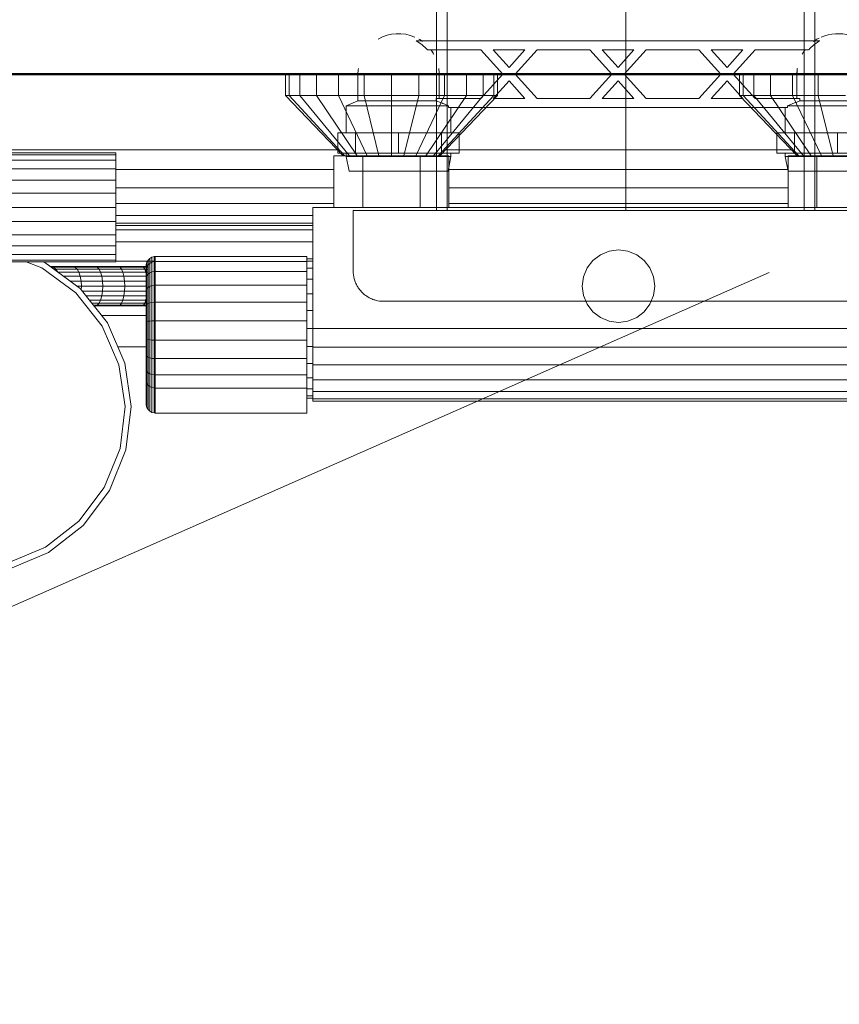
# Model space of a CAD drawing. Header units: millimetres. Extents: x 19410 to 41495, y 2709 to 43021.
# Tile 27 of 61: x 23812 to 24083, y 41869 to 42194. Entities that reach past the tile are written whole.
import ezdxf

# ---------------------------------------------------------------- set-up
doc = ezdxf.new("R2010")
doc.units = ezdxf.units.MM
doc.linetypes.add('ADSK_Скрыто', pattern=[300, 150, -150])
for name, color, linetype, lineweight in [('A-DETL-____-HDLN', 90, 'ADSK_Скрыто', 9), ('A-WALL-____-MCUT', 113, 'Continuous', 50), ('A-WALL-____-OTLN', 113, 'Continuous', 20), ('M-EQPM-___-IDEN', 50, 'Continuous', 20), ('M-EQPM-____-OTLN', 50, 'Continuous', 20), ('M-HVAC-DUCT-OTLN', 70, 'Continuous', 20)]:
    doc.layers.add(name, color=color, linetype=linetype, lineweight=lineweight)

# ---------------------------------------------------------------- blocks, each defined once
blk = doc.blocks.new('Прямая форма - 83 new-609448-В_Этаж 02_Вентиляция')
at = {"layer": 'M-EQPM-____-OTLN', "color": 253}
for p, q in [((-110, 500), (-110, 493)), ((-108.81, 500), (-108.81, 493)), ((-105.31, 500), (-105.31, 493)), ((-99.75, 500), (-99.75, 493)), ((-92.5, 500), (-92.5, 493)), ((-84.06, 500), (-84.06, 493)), ((-75, 500), (-75, 493)), ((-65.94, 500), (-65.94, 493)), ((-57.5, 500), (-57.5, 493)), ((-50.25, 500), (-50.25, 493)), ((-44.69, 500), (-44.69, 493)), ((-41.19, 500), (-41.19, 493)), ((-40, 493), (-40, 500)), ((40, 500), (40, 493)), ((41.19, 493), (41.19, 500)), ((44.69, 493), (44.69, 500)), ((50.25, 493), (50.25, 500)), ((57.5, 493), (57.5, 500)), ((65.94, 493), (65.94, 500)), ((-108.81, 493), (-110, 493)), ((-110, 493), (-91, 473)), ((-105.31, 493), (-108.81, 493)), ((-108.81, 493), (-90.45, 473)), ((-99.75, 493), (-105.31, 493)), ((-105.31, 493), (-88.86, 473)), ((-92.5, 493), (-99.75, 493)), ((-99.75, 493), (-86.31, 473)), ((-84.06, 493), (-92.5, 493)), ((-92.5, 493), (-83, 473)), ((-75, 493), (-84.06, 493)), ((-84.06, 493), (-79.14, 473)), ((-65.94, 493), (-75, 493)), ((-75, 493), (-75, 473)), ((-65.94, 493), (-70.86, 473)), ((-57.5, 493), (-67, 473)), ((-57.5, 493), (-65.94, 493)), ((-50.25, 493), (-63.69, 473)), ((-44.69, 493), (-61.14, 473)), ((-41.19, 493), (-59.55, 473)), ((-59, 473), (-40, 493)), ((-50.25, 493), (-57.5, 493)), ((-44.69, 493), (-50.25, 493)), ((-41.19, 493), (-44.69, 493)), ((-40, 493), (-41.19, 493)), ((41.19, 493), (40, 493)), ((40, 493), (59, 473)), ((59.55, 473), (41.19, 493)), ((44.69, 493), (41.19, 493)), ((61.14, 473), (44.69, 493)), ((50.25, 493), (44.69, 493)), ((63.69, 473), (50.25, 493)), ((57.5, 493), (50.25, 493)), ((65.94, 493), (57.5, 493)), ((57.5, 493), (67, 473)), ((75, 493), (65.94, 493)), ((65.94, 493), (70.86, 473)), ((-205, 475), (-92.9, 475)), ((-57.1, 475), (57.1, 475)), ((-205, 474), (-166, 474)), ((-205, 473.39), (-166, 473.39)), ((-166, 471.59), (-205, 471.59)), ((-166, 474), (-166, 473.39)), ((-166, 473.39), (-166, 471.59)), ((-166, 471.59), (-166, 468.73)), ((-94, 473), (-84.5, 473)), ((-94, 456), (-94, 473)), ((-84.5, 473), (-65.5, 473)), ((-84.5, 473), (-84.5, 456)), ((-56, 473), (-65.5, 473)), ((-65.5, 473), (-65.5, 456)), ((-56, 456), (-56, 473)), ((56, 473), (56, 456)), ((65.5, 473), (56, 473)), ((65.5, 456), (65.5, 473)), ((84.5, 473), (65.5, 473)), ((-205, 468.73), (-166, 468.73)), ((-166, 468.73), (-166, 465)), ((-166, 468.53), (-94, 468.53)), ((-56, 468.53), (56, 468.53)), ((-205, 465), (-166, 465)), ((-166, 465), (-166, 460.66)), ((-166, 462.5), (-94, 462.5)), ((-56, 462.5), (56, 462.5)), ((-205, 460.66), (-166, 460.66)), ((-166, 460.66), (-166, 456)), ((-205, 456), (-166, 456)), ((-166, 457.32), (-94, 457.32)), ((-166, 456), (-166, 451.34)), ((101, 456), (-101, 456)), ((-101, 456), (-101, 416)), ((-56, 457.32), (56, 457.32)), ((-166, 453.35), (-101, 453.35)), ((-166, 451.34), (-206.13, 451.34)), ((-166, 451.34), (-166, 447)), ((-101, 450.85), (-166, 450.85)), ((-101, 450), (-166, 450)), ((-166, 447), (-209.81, 447)), ((-166, 448.64), (-101, 448.64)), ((-166, 443.27), (-166, 447)), ((-166, 443.27), (-239.91, 443.27)), ((-166, 444.64), (-101, 444.64)), ((-166, 440.41), (-166, 443.27)), ((-166, 440.41), (-239.87, 440.41)), ((-166, 438.61), (-166, 440.41)), ((-155.38, 438.61), (-154.83, 439.17)), ((-155.38, 438.61), (-154.83, 439.17)), ((-154.83, 439.17), (-154.15, 439.56)), ((-154.83, 439.17), (-154.15, 439.56)), ((-154.83, 437.53), (-154.83, 439.17)), ((-154.83, 439.17), (-154.83, 437.53)), ((-154.15, 439.56), (-153.39, 439.76)), ((-154.15, 439.56), (-153.39, 439.76)), ((-154.15, 437.9), (-154.15, 439.56)), ((-154.15, 439.56), (-154.15, 437.9)), ((-153.39, 439.76), (-153, 439.79)), ((-153.39, 439.76), (-153, 439.79)), ((-153.39, 438.09), (-153.39, 439.76)), ((-153.39, 439.76), (-153.39, 438.09)), ((-153, 439.79), (-103, 439.79)), ((-153, 439.79), (-153, 438.11)), ((-103, 439.79), (-103, 438.11)), ((-8.49, 438.49), (-6, 440.39)), ((-6, 440.39), (-3.11, 441.59)), ((-3.11, 441.59), (0, 442)), ((0, 442), (3.11, 441.59)), ((3.11, 441.59), (6, 440.39)), ((6, 440.39), (8.49, 438.49)), ((-166, 438.61), (-239.85, 438.61)), ((-166, 438), (-239.84, 438)), ((-190.47, 436.01), (-195.61, 438)), ((-179.24, 427.74), (-190.47, 436.01)), ((-190.13, 438), (-189.51, 437.76)), ((-189.51, 437.76), (-177.85, 429.18)), ((-180.29, 436.5), (-187.5, 436.5)), ((-187.5, 436.5), (-186.66, 436.28)), ((-187.5, 436.28), (-186.66, 436.28)), ((-186.66, 436.28), (-179.54, 436.28)), ((-186.66, 436.28), (-185.87, 435.63)), ((-172.84, 436.5), (-180.29, 436.5)), ((-180.29, 436.5), (-179.54, 436.28)), ((-179.54, 436.28), (-172.19, 436.28)), ((-179.54, 436.28), (-178.85, 435.63)), ((-165.18, 436.5), (-172.84, 436.5)), ((-172.84, 436.5), (-172.19, 436.28)), ((-172.19, 436.28), (-164.64, 436.28)), ((-172.19, 436.28), (-171.59, 435.63)), ((-166, 438), (-166, 438.61)), ((-153, 438.28), (-166, 438.28)), ((-157.35, 436.5), (-165.18, 436.5)), ((-165.18, 436.5), (-164.64, 436.28)), ((-164.64, 436.28), (-156.92, 436.28)), ((-164.64, 436.28), (-164.13, 435.63)), ((-155.38, 436.5), (-157.35, 436.5)), ((-157.35, 436.5), (-156.92, 436.28)), ((-156.92, 436.28), (-155.38, 436.28)), ((-156.92, 436.28), (-156.51, 435.63)), ((-156, 436.79), (-155.97, 437.18)), ((-156, 436.79), (-155.97, 437.18)), ((-156, 435.32), (-156, 436.79)), ((-156, 436.79), (-156, 435.32)), ((-155.97, 437.18), (-155.77, 437.94)), ((-155.97, 437.18), (-155.77, 437.94)), ((-155.97, 435.68), (-155.97, 437.18)), ((-155.97, 437.18), (-155.97, 435.68)), ((-155.97, 435.68), (-155.77, 436.39)), ((-155.97, 435.68), (-155.77, 436.39)), ((-155.77, 437.94), (-155.38, 438.61)), ((-155.77, 437.94), (-155.38, 438.61)), ((-155.77, 436.39), (-155.77, 437.94)), ((-155.77, 437.94), (-155.77, 436.39)), ((-155.77, 436.39), (-155.38, 437.02)), ((-155.77, 436.39), (-155.38, 437.02)), ((-155.77, 433.4), (-155.77, 436.39)), ((-155.77, 436.39), (-155.77, 433.4)), ((-155.38, 437.02), (-155.38, 438.61)), ((-155.38, 438.61), (-155.38, 437.02)), ((-155.38, 437.02), (-154.83, 437.53)), ((-155.38, 437.02), (-155.38, 433.94)), ((-154.83, 437.53), (-154.15, 437.9)), ((-154.83, 437.53), (-154.83, 434.38)), ((-154.15, 437.9), (-153.39, 438.09)), ((-154.15, 437.9), (-154.15, 434.69)), ((-153.39, 438.09), (-153, 438.11)), ((-153.39, 438.09), (-153, 438.11)), ((-153.39, 438.09), (-153.39, 434.85)), ((-153, 438.11), (-103, 438.11)), ((-153, 438.11), (-153, 434.87)), ((-103, 439), (-101, 439)), ((-103, 438.22), (-101, 438.22)), ((-103, 438.11), (-103, 434.87)), ((-103, 435.92), (-101, 435.92)), ((-11.59, 433.11), (-10.39, 436)), ((-10.39, 436), (-8.49, 438.49)), ((8.49, 438.49), (10.39, 436)), ((10.39, 436), (11.59, 433.11)), ((-186.62, 435.63), (-185.87, 435.63)), ((-185.87, 435.63), (-178.85, 435.63)), ((-185.87, 435.63), (-185.2, 434.6)), ((-185.2, 434.6), (-178.25, 434.6)), ((-183.38, 433.25), (-177.8, 433.25)), ((-178.85, 435.63), (-171.59, 435.63)), ((-178.85, 435.63), (-178.25, 434.6)), ((-178.25, 434.6), (-171.08, 434.6)), ((-178.25, 434.6), (-177.8, 433.25)), ((-177.8, 433.25), (-170.68, 433.25)), ((-177.8, 433.25), (-177.51, 431.68)), ((-171.59, 435.63), (-164.13, 435.63)), ((-171.59, 435.63), (-171.08, 434.6)), ((-171.08, 434.6), (-163.7, 434.6)), ((-171.08, 434.6), (-170.68, 433.25)), ((-170.68, 433.25), (-163.37, 433.25)), ((-170.68, 433.25), (-170.43, 431.68)), ((-164.13, 435.63), (-156.51, 435.63)), ((-164.13, 435.63), (-163.7, 434.6)), ((-163.7, 434.6), (-156.16, 434.6)), ((-163.7, 434.6), (-163.37, 433.25)), ((-163.37, 433.25), (-155.89, 433.25)), ((-163.37, 433.25), (-163.16, 431.68)), ((-156.51, 435.63), (-155.38, 435.63)), ((-156.51, 435.63), (-156.16, 434.6)), ((-156.16, 434.6), (-155.38, 434.6)), ((-156.16, 434.6), (-155.89, 433.25)), ((-156, 435.32), (-155.97, 435.68)), ((-156, 435.32), (-155.97, 435.68)), ((-156, 432.49), (-156, 435.32)), ((-156, 435.32), (-156, 432.49)), ((-156, 432.49), (-155.97, 432.8)), ((-156, 432.49), (-155.97, 432.8)), ((-155.97, 432.8), (-155.97, 435.68)), ((-155.97, 435.68), (-155.97, 432.8)), ((-155.97, 432.8), (-155.77, 433.4)), ((-155.97, 432.8), (-155.77, 433.4)), ((-155.97, 428.73), (-155.97, 432.8)), ((-155.97, 432.8), (-155.97, 428.73)), ((-155.89, 433.25), (-155.77, 432.1)), ((-155.77, 433.4), (-155.38, 433.94)), ((-155.77, 433.4), (-155.77, 429.19)), ((-155.38, 433.94), (-154.83, 434.38)), ((-155.38, 433.94), (-155.38, 429.6)), ((-154.83, 434.38), (-154.15, 434.69)), ((-154.83, 434.38), (-154.83, 429.93)), ((-154.15, 434.69), (-153.39, 434.85)), ((-154.15, 434.69), (-154.15, 430.17)), ((-153.39, 434.85), (-153, 434.87)), ((-153.39, 434.85), (-153.39, 430.29)), ((-153, 434.87), (-103, 434.87)), ((-153, 434.87), (-153, 430.3)), ((-103, 434.87), (-103, 430.3)), ((-12, 430), (-11.59, 433.11)), ((11.59, 433.11), (12, 430)), ((-181.25, 431.68), (-177.51, 431.68)), ((-178.97, 430), (-177.41, 430)), ((-177.51, 431.68), (-170.43, 431.68)), ((-177.51, 431.68), (-177.41, 430)), ((-177.41, 430), (-177.48, 428.72)), ((-177.41, 430), (-170.35, 430)), ((-170.43, 431.68), (-163.16, 431.68)), ((-170.43, 431.68), (-170.35, 430)), ((-170.35, 430), (-170.43, 428.32)), ((-170.35, 430), (-163.09, 430)), ((-163.16, 431.68), (-155.77, 431.68)), ((-163.16, 431.68), (-163.09, 430)), ((-163.09, 430), (-163.16, 428.32)), ((-163.09, 430), (-155.77, 430)), ((-156, 428.5), (-156, 432.49)), ((-156, 432.49), (-156, 428.5)), ((-155.77, 429.19), (-155.38, 429.6)), ((-155.38, 429.6), (-154.83, 429.93)), ((-155.38, 429.6), (-155.38, 424.29)), ((-154.83, 429.93), (-154.15, 430.17)), ((-154.83, 429.93), (-154.83, 424.5)), ((-154.15, 430.17), (-153.39, 430.29)), ((-154.15, 430.17), (-154.15, 424.64)), ((-153.39, 430.29), (-153, 430.3)), ((-153.39, 430.29), (-153.39, 424.71)), ((-153, 430.3), (-103, 430.3)), ((-153, 430.3), (-153, 424.72)), ((-103, 432.26), (-101, 432.26)), ((-103, 430.3), (-103, 424.72)), ((-11.59, 426.89), (-12, 430)), ((12, 430), (11.59, 426.89)), ((-170.55, 416.83), (-179.24, 427.74)), ((-177.85, 429.18), (-168.84, 417.86)), ((-177.17, 428.32), (-170.43, 428.32)), ((-175.92, 426.75), (-170.68, 426.75)), ((-170.68, 426.75), (-171.08, 425.4)), ((-170.43, 428.32), (-170.68, 426.75)), ((-170.68, 426.75), (-163.37, 426.75)), ((-170.43, 428.32), (-163.16, 428.32)), ((-163.37, 426.75), (-163.7, 425.4)), ((-163.16, 428.32), (-163.37, 426.75)), ((-163.37, 426.75), (-155.89, 426.75)), ((-163.16, 428.32), (-155.77, 428.32)), ((-155.89, 426.75), (-156.16, 425.4)), ((-156, 428.5), (-155.97, 428.73)), ((-156, 428.5), (-155.97, 428.73)), ((-156, 423.62), (-156, 428.5)), ((-156, 428.5), (-156, 423.62)), ((-155.97, 428.73), (-155.77, 429.19)), ((-155.97, 428.73), (-155.77, 429.19)), ((-155.97, 423.77), (-155.97, 428.73)), ((-155.97, 428.73), (-155.97, 423.77)), ((-155.77, 427.9), (-155.89, 426.75)), ((-155.77, 429.19), (-155.77, 424.04)), ((-103, 427.5), (-101, 427.5)), ((-10.39, 424), (-11.59, 426.89)), ((11.59, 426.89), (10.39, 424)), ((-174.85, 425.4), (-171.08, 425.4)), ((-174.02, 424.37), (-171.59, 424.37)), ((-173.51, 423.72), (-172.19, 423.72)), ((-172.19, 423.72), (-172.84, 423.5)), ((-172.84, 423.5), (-165.18, 423.5)), ((-171.59, 424.37), (-172.19, 423.72)), ((-172.19, 423.72), (-164.64, 423.72)), ((-171.08, 425.4), (-171.59, 424.37)), ((-171.59, 424.37), (-164.13, 424.37)), ((-171.08, 425.4), (-163.7, 425.4)), ((-164.64, 423.72), (-165.18, 423.5)), ((-165.18, 423.5), (-157.35, 423.5)), ((-164.13, 424.37), (-164.64, 423.72)), ((-164.64, 423.72), (-156.92, 423.72)), ((-163.7, 425.4), (-164.13, 424.37)), ((-164.13, 424.37), (-156.51, 424.37)), ((-163.7, 425.4), (-156.16, 425.4)), ((-156.92, 423.72), (-157.35, 423.5)), ((-157.35, 423.5), (-155.77, 423.5)), ((-156.51, 424.37), (-156.92, 423.72)), ((-156.92, 423.72), (-155.77, 423.72)), ((-156.16, 425.4), (-156.51, 424.37)), ((-156.51, 424.37), (-155.77, 424.37)), ((-156, 423.62), (-155.97, 423.77)), ((-156, 423.62), (-155.97, 423.77)), ((-156, 418.21), (-156, 423.62)), ((-156, 423.62), (-156, 418.21)), ((-155.97, 423.77), (-155.77, 424.04)), ((-155.97, 423.77), (-155.77, 424.04)), ((-155.97, 418.25), (-155.97, 423.77)), ((-155.97, 423.77), (-155.97, 418.25)), ((-155.77, 424.04), (-155.38, 424.29)), ((-155.77, 424.04), (-155.77, 418.33)), ((-155.38, 424.29), (-154.83, 424.5)), ((-155.38, 424.29), (-155.38, 418.41)), ((-154.83, 424.5), (-154.15, 424.64)), ((-154.83, 424.5), (-154.83, 418.46)), ((-154.15, 424.64), (-153.39, 424.71)), ((-154.15, 424.64), (-154.15, 418.51)), ((-153.39, 424.71), (-153, 424.72)), ((-153.39, 424.71), (-153.39, 418.53)), ((-153, 424.72), (-103, 424.72)), ((-153, 424.72), (-153, 418.53)), ((-103, 424.72), (-103, 418.53)), ((-8.49, 421.51), (-10.39, 424)), ((10.39, 424), (8.49, 421.51)), ((-155.77, 420.35), (-170.83, 420.35)), ((-103, 421.95), (-101, 421.95)), ((-6, 419.61), (-8.49, 421.51)), ((-3.11, 418.41), (-6, 419.61)), ((6, 419.61), (3.11, 418.41)), ((8.49, 421.51), (6, 419.61)), ((-165.01, 404.03), (-170.55, 416.83)), ((-168.84, 417.86), (-163.09, 404.58)), ((-156, 418.21), (-155.97, 418.25)), ((-156, 418.21), (-155.97, 418.25)), ((-156, 412.64), (-156, 418.21)), ((-156, 418.21), (-156, 412.64)), ((-155.97, 418.25), (-155.77, 418.33)), ((-155.97, 418.25), (-155.77, 418.33)), ((-155.97, 412.58), (-155.97, 418.25)), ((-155.97, 418.25), (-155.97, 412.58)), ((-155.77, 418.33), (-155.38, 418.41)), ((-155.77, 418.33), (-155.77, 412.46)), ((-155.38, 418.41), (-154.83, 418.46)), ((-155.38, 418.41), (-155.38, 412.35)), ((-154.83, 418.46), (-154.15, 418.51)), ((-154.83, 418.46), (-154.83, 412.26)), ((-154.15, 418.51), (-153.39, 418.53)), ((-154.15, 418.51), (-154.15, 412.2)), ((-153.39, 418.53), (-153, 418.53)), ((-153.39, 418.53), (-153.39, 412.16)), ((-153, 418.53), (-103, 418.53)), ((-153, 418.53), (-153, 412.16)), ((-103, 418.53), (-103, 412.16)), ((0, 418), (-3.11, 418.41)), ((3.11, 418.41), (0, 418)), ((-103, 416), (-101, 416)), ((-101, 416), (101, 416)), ((-101, 409.79), (-101, 416)), ((-155.77, 410), (-165.44, 410)), ((-155.77, 410), (-165.44, 410)), ((-155.97, 412.58), (-156, 412.64)), ((-156, 412.64), (-156, 407.31)), ((-156, 407.31), (-156, 412.64)), ((-156, 412.64), (-155.97, 412.58)), ((-155.77, 412.46), (-155.97, 412.58)), ((-155.97, 412.58), (-155.97, 407.15)), ((-155.97, 407.15), (-155.97, 412.58)), ((-155.97, 412.58), (-155.77, 412.46)), ((-155.38, 412.35), (-155.77, 412.46)), ((-155.77, 412.46), (-155.77, 406.83)), ((-154.83, 412.26), (-155.38, 412.35)), ((-155.38, 412.35), (-155.38, 406.55)), ((-154.15, 412.2), (-154.83, 412.26)), ((-154.83, 412.26), (-154.83, 406.32)), ((-153.39, 412.16), (-154.15, 412.2)), ((-154.15, 412.2), (-154.15, 406.15)), ((-153, 412.16), (-153.39, 412.16)), ((-153.39, 412.16), (-153.39, 406.07)), ((-103, 412.16), (-153, 412.16)), ((-153, 412.16), (-153, 406.06)), ((-103, 412.16), (-103, 406.06)), ((-103, 410.05), (-101, 410.05)), ((-101, 404), (-101, 409.79)), ((-101, 409.79), (101, 409.79)), ((-156, 407.31), (-155.97, 407.15)), ((-156, 407.31), (-156, 402.59)), ((-156, 402.59), (-156, 407.31)), ((-156, 407.31), (-155.97, 407.15)), ((-155.97, 407.15), (-155.77, 406.83)), ((-155.97, 407.15), (-155.97, 402.34)), ((-155.97, 402.34), (-155.97, 407.15)), ((-155.97, 407.15), (-155.77, 406.83)), ((-155.77, 406.83), (-155.38, 406.55)), ((-155.77, 406.83), (-155.77, 401.85)), ((-155.38, 406.55), (-154.83, 406.32)), ((-155.38, 406.55), (-155.38, 401.41)), ((-163, 390.23), (-165.01, 404.03)), ((-163.09, 404.58), (-161, 390.25)), ((-154.83, 406.32), (-154.15, 406.15)), ((-154.83, 406.32), (-154.83, 401.06)), ((-154.15, 406.15), (-153.39, 406.07)), ((-154.15, 406.15), (-154.15, 400.8)), ((-153.39, 406.07), (-153, 406.06)), ((-153.39, 406.07), (-153.39, 400.67)), ((-153, 406.06), (-103, 406.06)), ((-153, 406.06), (-153, 400.66)), ((-103, 406.06), (-103, 400.66)), ((-103, 404.5), (-101, 404.5)), ((-101, 399.03), (-101, 404)), ((101, 404), (-101, 404)), ((-156, 402.59), (-155.97, 402.34)), ((-156, 402.59), (-156, 398.68)), ((-156, 398.68), (-156, 402.59)), ((-156, 402.59), (-155.97, 402.34)), ((-155.97, 402.34), (-155.77, 401.85)), ((-155.97, 402.34), (-155.97, 398.38)), ((-155.97, 398.47), (-155.97, 402.34)), ((-155.97, 402.34), (-155.77, 401.85)), ((-155.77, 401.85), (-155.38, 401.41)), ((-155.77, 401.85), (-155.77, 397.79)), ((-155.38, 401.41), (-154.83, 401.06)), ((-155.38, 401.41), (-155.38, 397.26)), ((-154.83, 401.06), (-154.15, 400.8)), ((-154.83, 401.06), (-154.83, 396.82)), ((-154.15, 400.8), (-153.39, 400.67)), ((-154.15, 400.8), (-154.15, 396.52)), ((-153.39, 400.67), (-153, 400.66)), ((-153.39, 400.67), (-153.39, 396.36)), ((-153, 400.66), (-103, 400.66)), ((-153, 400.66), (-153, 396.34)), ((-103, 400.66), (-103, 396.34)), ((-156, 398.68), (-155.98, 398.47)), ((-156, 398.68), (-156, 398.47)), ((-156, 398.47), (-156, 398.68)), ((-156, 398.68), (-155.98, 398.47)), ((-155.97, 398.38), (-155.77, 397.79)), ((-155.97, 398.38), (-155.97, 390.69)), ((-155.77, 397.79), (-155.38, 397.26)), ((-155.77, 397.79), (-155.77, 389.93)), ((-155.38, 397.26), (-154.83, 396.82)), ((-155.38, 397.26), (-155.38, 389.25)), ((-154.83, 396.82), (-154.15, 396.52)), ((-154.83, 396.82), (-154.83, 388.7)), ((-103, 399.74), (-101, 399.74)), ((-101, 395.22), (-101, 399.03)), ((101, 399.03), (-101, 399.03)), ((-154.15, 396.52), (-153.39, 396.36)), ((-154.15, 396.52), (-154.15, 388.31)), ((-153.39, 396.36), (-153, 396.34)), ((-153.39, 396.36), (-153.39, 388.11)), ((-153, 396.34), (-103, 396.34)), ((-153, 396.34), (-153, 388.08)), ((-103, 396.34), (-103, 388.08)), ((-103, 396.08), (-101, 396.08)), ((-103, 393.78), (-101, 393.78)), ((-101, 392.82), (-101, 395.22)), ((101, 395.22), (-101, 395.22)), ((-161, 390.25), (-162.73, 375.88)), ((-155.97, 390.69), (-155.77, 389.93)), ((-103, 393), (-101, 393)), ((-101, 392), (-101, 392.82)), ((101, 392.82), (-101, 392.82)), ((101, 392), (-101, 392)), ((-164.66, 376.38), (-163, 390.23)), ((-155.77, 389.93), (-155.38, 389.25)), ((-155.38, 389.25), (-154.83, 388.7)), ((-154.83, 388.7), (-154.15, 388.31)), ((-154.15, 388.31), (-153.39, 388.11)), ((-153.39, 388.11), (-153, 388.08)), ((-153, 388.08), (-103, 388.08)), ((-169.88, 363.45), (-164.66, 376.38)), ((-162.73, 375.88), (-168.14, 362.46)), ((-178.29, 352.32), (-169.88, 363.45)), ((-168.14, 362.46), (-176.86, 350.91)), ((-189.31, 343.77), (-178.29, 352.32)), ((-176.86, 350.91), (-188.3, 342.04)), ((-201.65, 338.61), (-189.31, 343.77)), ((-188.3, 342.04), (-201.65, 336.46))]:
    blk.add_line(p, q, dxfattribs=at)
blk = doc.blocks.new('Прямая форма - FU - 054-609449-В_Этаж 02_Вентиляция')
blk.add_blockref('Прямая форма - 83 new-609448-В_Этаж 02_Вентиляция', (0, 0))
blk = doc.blocks.new('Прямая форма - 83 new-609522-В_Этаж 02_Вентиляция')
at = {"layer": 'A-WALL-____-MCUT', "color": 53}
blk.add_line((705, 100), (100, 100), dxfattribs=at)
blk = doc.blocks.new('Прямая форма - SW - 005-609523-В_Этаж 02_Вентиляция')
blk.add_blockref('Прямая форма - 83 new-609522-В_Этаж 02_Вентиляция', (0, 0))
blk = doc.blocks.new('83 new_ifc_RVT-1-В_Этаж 02_Вентиляция')
at = {"layer": 'A-WALL-____-OTLN', "color": 253, "lineweight": 20, "rotation": 180}
blk.add_blockref('Прямая форма - SW - 005-609523-В_Этаж 02_Вентиляция', (24510.28, 42275.83), dxfattribs=at)
at = {"layer": 'M-EQPM-____-OTLN', "color": 253, "lineweight": 20}
blk.add_blockref('Прямая форма - FU - 054-609449-В_Этаж 02_Вентиляция', (24010.28, 41675.83), dxfattribs=at)
blk = doc.blocks.new('VTp_724_0 Водорозетка двойная - VTp_724_0-1554868-В_Этаж 02_Вентиляция')
at = {"layer": 'A-DETL-____-HDLN'}
for p, q in [((61.48, 11), (-56.43, 11)), ((-56.43, 8), (-45.3, 8)), ((-45.3, 8), (-38.02, 0)), ((-36, 2.23), (-41.25, 8)), ((-41.25, 8), (-30.75, 8)), ((-30.75, 8), (-36, 2.23)), ((-33.98, 0), (-26.7, 8)), ((-26.7, 8), (-9.3, 8)), ((-9.3, 8), (-2.02, 0)), ((0, 2.23), (-5.25, 8)), ((-5.25, 8), (5.25, 8)), ((5.25, 8), (0, 2.23)), ((2.02, 0), (9.3, 8)), ((9.3, 8), (26.7, 8)), ((26.7, 8), (33.98, 0)), ((36, 2.23), (30.75, 8)), ((30.75, 8), (41.25, 8)), ((41.25, 8), (36, 2.23)), ((38.02, 0), (45.3, 8)), ((45.3, 8), (61.48, 8)), ((-38.02, 0), (-45.3, -8)), ((-26.7, -8), (-33.98, 0)), ((-2.02, 0), (-9.3, -8)), ((9.3, -8), (2.02, 0)), ((33.98, 0), (26.7, -8)), ((45.3, -8), (38.02, 0)), ((59.1, 0), (59.1, -8)), ((-41.25, -8), (-36, -2.23)), ((-36, -2.23), (-30.75, -8)), ((-5.25, -8), (0, -2.23)), ((0, -2.23), (5.25, -8)), ((30.75, -8), (36, -2.23)), ((36, -2.23), (41.25, -8)), ((-58.03, -9.59), (-57.89, -9.65)), ((-45.3, -8), (-56.43, -8)), ((-30.75, -8), (-41.25, -8)), ((-9.3, -8), (-26.7, -8)), ((5.25, -8), (-5.25, -8)), ((26.7, -8), (9.3, -8)), ((41.25, -8), (30.75, -8)), ((60.07, -8), (45.3, -8)), ((60.07, -8.8), (60.07, -8)), ((60.07, -8.8), (61.34, -8.8)), ((62.49, -8.8), (62.81, -8.8)), ((-58.37, -10.4), (-57.74, -10.4)), ((-56.43, -10.23), (-55.99, -10.4)), ((-56.33, -10.4), (-55.99, -10.4)), ((-55.99, -10.4), (-55.99, -11)), ((-55.99, -11), (55.99, -11)), ((-55.25, -19.4), (-55.25, -11)), ((55.25, -11), (55.25, -19.4)), ((55.99, -10.4), (61.4, -10.4)), ((55.99, -11), (55.99, -10.4)), ((-58.3, -19.4), (-57.86, -19.4)), ((-56.46, -19.4), (-52.42, -19.4)), ((-52.42, -26.1), (-52.42, -19.4)), ((52.42, -19.4), (58.3, -19.4)), ((52.42, -26.1), (52.42, -19.4)), ((58.3, -19.4), (61.48, -19.4)), ((58.3, -26.1), (58.3, -19.4)), ((-59.53, -26.1), (-59.93, -26.1)), ((-59.85, -27.2), (-59.29, -27.2)), ((-57.86, -26.1), (-58.3, -26.1)), ((-52.42, -26.1), (-56.46, -26.1)), ((-56.42, -27.2), (-55.25, -27.2)), ((-56.15, -32), (-55.25, -27.2)), ((-55.25, -27.2), (-55.25, -26.1)), ((58.3, -26.1), (52.42, -26.1)), ((55.25, -26.1), (55.25, -27.2)), ((55.25, -27.2), (56.15, -32)), ((55.25, -27.2), (61.32, -27.2)), ((61.48, -26.1), (58.3, -26.1)), ((64.57, -27.2), (64.92, -27.2)), ((64.98, -26.1), (64.58, -26.1)), ((-59.23, -32), (-58.78, -32)), ((-56.26, -32), (-56.15, -32)), ((56.15, -32), (60.84, -32)), ((60.94, -32), (61.37, -32)), ((64.27, -32), (64.51, -32))]:
    blk.add_line(p, q, dxfattribs=at)
for centre, radius, start, end in [((72.5, 0), 13.4, 124.401, 126.3065), ((72.5, 0), 13.4, 145.6583, 150.6146), ((72.5, 0), 13.4, 145.9628, 148.7777), ((72.5, 0), 13.4, 145.9129, 147.3258), ((72.5, 0), 13.4, 142.9736, 145.214), ((72.5, 0), 13.4, 143.0818, 145.2117), ((72.5, 0), 13.4, 143.3436, 144.822), ((72.5, 0), 13.4, 171.8321, 180), ((72.5, 0), 13.4, 172.5609, 180), ((212.07, -402.15), 421.7, 111.1285, 111.7236)]:
    blk.add_arc(centre, radius, start, end, dxfattribs=at)
blk.add_open_spline([(64.71, 9.69), (64.79, 9.76), (64.88, 9.82), (64.97, 9.89)], degree=3, dxfattribs=at)
at = {"layer": 'M-EQPM-____-OTLN'}
for p, q in [((-59.97, 11), (-66.71, 11)), ((-56.47, 11), (-59.97, 11)), ((65.03, 11), (61.53, 11)), ((66.71, 11), (65.03, 11)), ((-62.98, 8), (-59.97, 8)), ((-59.97, 8), (-56.47, 8)), ((61.53, 8), (62.9, 8)), ((-85.9, 0), (-85.9, -8.8)), ((-59.1, -8), (-59.1, 0)), ((85.9, -8.8), (85.9, 0)), ((-85.9, -8.8), (-89.75, -10.4)), ((-85.9, -8.8), (-60.07, -8.8)), ((-60.07, -8), (-60.07, -8.8)), ((-56.47, -8), (-59.97, -8)), ((61.36, -8.8), (62.49, -8.8)), ((62.84, -8.8), (64.93, -8.8)), ((64.93, -8.8), (85.9, -8.8)), ((89.75, -10.4), (85.9, -8.8)), ((-89.75, -10.4), (-89.75, -19.4)), ((-89.75, -10.4), (-59.82, -10.4)), ((-59.82, -10.4), (-58.37, -10.4)), ((-57.71, -10.4), (-56.35, -10.4)), ((61.44, -10.4), (64.93, -10.4)), ((64.93, -10.4), (89.75, -10.4)), ((89.75, -19.4), (89.75, -10.4)), ((-92.58, -19.4), (-86.7, -19.4)), ((-92.58, -26.1), (-92.58, -19.4)), ((-86.7, -19.4), (-72.5, -19.4)), ((-86.7, -26.1), (-86.7, -19.4)), ((-72.5, -19.4), (-59.97, -19.4)), ((-72.5, -26.1), (-72.5, -19.4)), ((-59.97, -19.4), (-58.3, -19.4)), ((-58.3, -19.4), (-58.3, -26.1)), ((-57.85, -19.4), (-56.47, -19.4)), ((61.53, -19.4), (65.03, -19.4)), ((65.03, -19.4), (72.5, -19.4)), ((72.5, -19.4), (86.7, -19.4)), ((72.5, -26.1), (72.5, -19.4)), ((86.7, -19.4), (92.58, -19.4)), ((86.7, -19.4), (86.7, -26.1)), ((92.58, -26.1), (92.58, -19.4)), ((-86.7, -26.1), (-92.58, -26.1)), ((-89.75, -26.1), (-89.75, -27.2)), ((-89.75, -27.2), (-88.85, -32)), ((-89.75, -27.2), (-59.88, -27.2)), ((-72.5, -26.1), (-86.7, -26.1)), ((-59.97, -26.1), (-72.5, -26.1)), ((-58.3, -26.1), (-59.49, -26.1)), ((-59.29, -27.2), (-56.44, -27.2)), ((-56.47, -26.1), (-57.85, -26.1)), ((61.36, -27.2), (64.52, -27.2)), ((64.54, -26.1), (61.53, -26.1)), ((64.96, -27.2), (89.75, -27.2)), ((72.5, -26.1), (65.03, -26.1)), ((86.7, -26.1), (72.5, -26.1)), ((92.58, -26.1), (86.7, -26.1)), ((88.85, -32), (89.75, -27.2)), ((89.75, -27.2), (89.75, -26.1)), ((-88.85, -32), (-59.26, -32)), ((-58.76, -32), (-56.26, -32)), ((61.41, -32), (64.23, -32)), ((64.55, -32), (88.85, -32))]:
    blk.add_line(p, q, dxfattribs=at)
for centre, radius, start, end in [((-72.5, 0), 13.4, 66.3511, 120), ((72.5, 0), 13.4, 71.891, 113.6489), ((-72.5, 0), 13.4, 53.6935, 60), ((72.5, 0), 13.4, 116.8936, 124.1883), ((-72.5, 0), 13.4, 32.6742, 37.0264), ((-72.5, 0), 13.4, 31.2223, 36.9182), ((-72.5, 0), 13.4, 29.2091, 36.6564), ((-72.5, 0), 13.4, 171.7848, 180), ((-72.5, 0), 13.4, 360, 8.1679), ((-72.5, 0), 13.4, 0, 7.4391), ((72.5, 0), 13.4, 0, 8.2152), ((-212.07, -402.15), 421.7, 68.5739, 68.8579), ((-212.07, -402.15), 421.7, 68.3471, 68.5473)]:
    blk.add_arc(centre, radius, start, end, dxfattribs=at)
for points in [[(-66.71, 11), (-65.99, 10.62), (-64.66, 9.75), (-63.51, 8.62), (-62.98, 8)], [(65.01, 9.92), (65.54, 10.32), (66.11, 10.68), (66.71, 11)], [(62.98, 8), (63.51, 8.62), (64.09, 9.19), (64.71, 9.69)]]:
    blk.add_open_spline(points, degree=3, dxfattribs=at)
blk = doc.blocks.new('ADSK_Бытовой вентилятор накладной - 200-1590441-В_Этаж 02_Вентиляция')
at = {"layer": 'A-DETL-____-HDLN', "color": 170}
for p, q in [((-89, 54.72), (-89, 54.34)), ((-89, 45.08), (-89, 44.52)), ((-89, 15.77), (-89, 15.27)), ((-89, -15.27), (-89, -15.99)), ((-89, -44.52), (-89, -45.08)), ((-89, -54.34), (-89, -54.72))]:
    blk.add_line(p, q, dxfattribs=at)
at = {"layer": 'M-EQPM-____-OTLN', "color": 5}
for p, q in [((0, 90), (0, -90)), ((0, 90), (20, 90)), ((30, 80), (30, -80)), ((-89, 59), (0, 59)), ((0, -59), (-89, -59)), ((0, -90), (20, -90))]:
    blk.add_line(p, q, dxfattribs=at)
at = {"layer": 'M-EQPM-____-OTLN', "color": 171}
for p, q in [((-89, 59), (-89, 54.74)), ((-89, 54.32), (-89, 45.11)), ((-89, 44.49), (-89, 15.81)), ((-89, 15.27), (-89, -15.27)), ((-89, -16.04), (-89, -44.49)), ((-89, -45.11), (-89, -54.32)), ((-89, -54.74), (-89, -59))]:
    blk.add_line(p, q, dxfattribs=at)
at = {"layer": 'M-EQPM-____-OTLN', "color": 5}
for points, knots in [([(20, 90), (20.87, 90), (22.18, 89.83), (23.84, 89.26), (25.01, 88.69), (25.92, 88.08), (26.6, 87.52), (27.24, 86.93), (27.96, 86.1), (28.56, 85.19), (28.98, 84.43), (29.34, 83.63), (29.83, 82.18), (30, 80.89), (30, 80)], [0, 0, 0, 0, 0.166667, 0.25, 0.333333, 0.416667, 0.458333, 0.5, 0.583333, 0.666667, 0.708333, 0.75, 0.833333, 1, 1, 1, 1]), ([(30, -80), (30, -80.87), (29.83, -82.18), (29.27, -83.84), (28.78, -84.82), (28.32, -85.56), (27.81, -86.27), (27.24, -86.93), (26.6, -87.52), (25.92, -88.08), (25.01, -88.69), (23.84, -89.27), (22.18, -89.83), (20.87, -90), (20, -90)], [-1, -1, -1, -1, -0.833333, -0.75, -0.666667, -0.625, -0.583333, -0.5, -0.458333, -0.416667, -0.333333, -0.25, -0.166667, 0, 0, 0, 0])]:
    blk.add_open_spline(points, degree=3, knots=knots, dxfattribs=at)

msp = doc.modelspace()

# ---------------------------------------------------------------- linework, layer by layer
at = {"layer": 'A-DETL-____-HDLN', "color": 141}
msp.add_line((24012.65, 42130.83), (24012.65, 42213.38), dxfattribs=at)
at = {"layer": 'M-EQPM-___-IDEN'}
msp.add_line((24060.04, 42110.36), (23255.27, 41755.32), dxfattribs=at)
at = {"layer": 'M-HVAC-DUCT-OTLN', "color": 5}
for p, q in [((23950.15, 42213.38), (23950.15, 42130.83)), ((24075.15, 42130.83), (24075.15, 42213.38))]:
    msp.add_line(p, q, dxfattribs=at)

# ---------------------------------------------------------------- block references
at = {"lineweight": 9}
msp.add_blockref('83 new_ifc_RVT-1-В_Этаж 02_Вентиляция', (0, 0), dxfattribs=at)
at = {"layer": 'A-DETL-____-HDLN', "color": 170, "extrusion": (0, 0, -1), "rotation": 269.9999999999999}
msp.add_blockref('ADSK_Бытовой вентилятор накладной - 200-1590441-В_Этаж 02_Вентиляция', (-24012.65, 42130.83), dxfattribs=at)
at = {"layer": 'A-DETL-____-HDLN'}
msp.add_blockref('VTp_724_0 Водорозетка двойная - VTp_724_0-1554868-В_Этаж 02_Вентиляция', (24010.12, 42175.83), dxfattribs=at)

doc.saveas('drawing.dxf')
